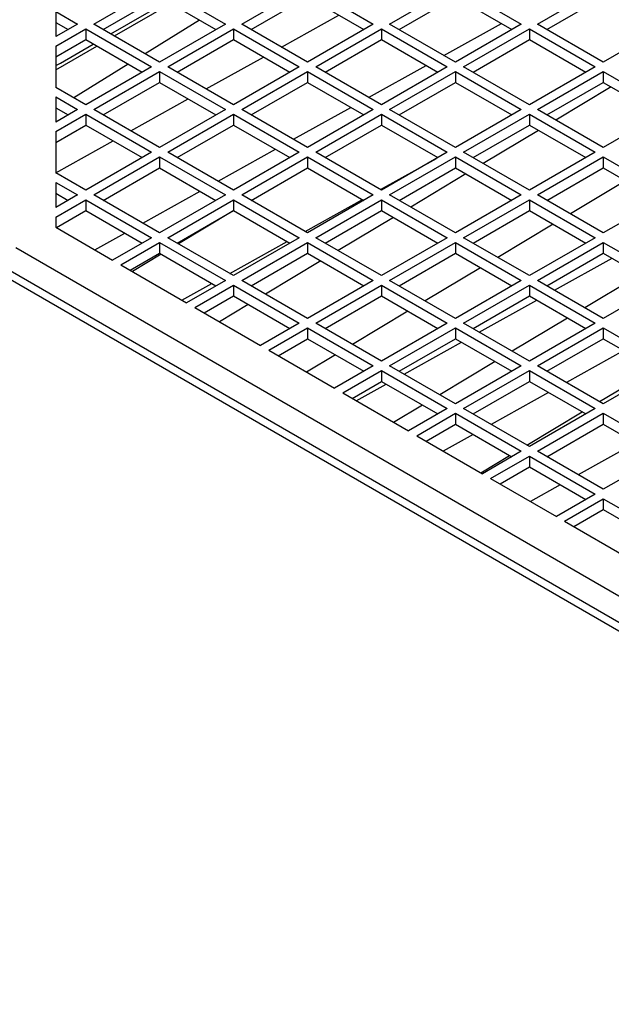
# Model space of a CAD drawing. Header units: millimetres. Extents: x 196 to 867, y -245 to 1107.
# Tile 76 of 79: x 752 to 776, y 1042 to 1081. Entities that reach past the tile are written whole.
import ezdxf

# ---------------------------------------------------------------- set-up
doc = ezdxf.new("R2010")
doc.units = ezdxf.units.MM

msp = doc.modelspace()

# ---------------------------------------------------------------- linework, layer by layer
at = {"color": 7, "linetype": 'Continuous', "lineweight": 25}
for p, q in [((755.278, 1081.119), (757.918, 1082.643)), ((757.918, 1082.643), (760.558, 1081.119)), ((761.218, 1081.119), (763.858, 1082.643)), ((763.858, 1082.643), (766.498, 1081.119)), ((767.157, 1081.119), (769.797, 1082.643)), ((769.797, 1082.643), (772.437, 1081.119)), ((773.097, 1081.119), (775.737, 1082.643)), ((755.655, 1080.901), (757.918, 1082.207)), ((755.962, 1080.724), (758.225, 1082.03)), ((756.104, 1080.642), (758.367, 1081.948)), ((757.918, 1082.207), (760.181, 1080.901)), ((761.595, 1080.901), (763.858, 1082.207)), ((763.858, 1082.207), (766.12, 1080.901)), ((767.535, 1080.901), (769.797, 1082.207)), ((769.797, 1082.207), (772.06, 1080.901)), ((773.474, 1080.901), (775.737, 1082.207)), ((753.746, 1081.622), (753.746, 1080.615)), ((753.746, 1081.622), (754.618, 1081.119)), ((762.816, 1080.196), (765.12, 1081.478)), ((753.746, 1081.187), (754.241, 1080.901)), ((754.618, 1081.119), (753.746, 1080.615)), ((757.918, 1079.595), (755.278, 1081.119)), ((759.526, 1081.279), (757.342, 1079.927)), ((760.558, 1081.119), (757.918, 1079.595)), ((763.858, 1079.595), (761.218, 1081.119)), ((766.498, 1081.119), (763.858, 1079.595)), ((769.797, 1079.595), (767.157, 1081.119)), ((769.338, 1079.86), (771.643, 1081.142)), ((772.437, 1081.119), (769.797, 1079.595)), ((775.737, 1079.595), (773.097, 1081.119)), ((778.377, 1081.119), (775.737, 1079.595)), ((753.746, 1080.234), (754.948, 1080.928)), ((754.948, 1080.928), (757.588, 1079.404)), ((754.948, 1080.928), (754.948, 1080.493)), ((758.248, 1079.404), (760.888, 1080.928)), ((760.888, 1080.928), (763.528, 1079.404)), ((760.888, 1080.928), (760.888, 1080.493)), ((764.188, 1079.404), (766.827, 1080.928)), ((766.827, 1080.928), (769.467, 1079.404)), ((766.827, 1080.928), (766.827, 1080.493)), ((770.127, 1079.404), (772.767, 1080.928)), ((772.767, 1080.928), (775.407, 1079.404)), ((772.767, 1080.928), (772.767, 1080.493)), ((753.746, 1079.799), (754.948, 1080.493)), ((753.935, 1079.553), (755.255, 1080.315)), ((754.948, 1080.493), (757.211, 1079.187)), ((758.625, 1079.187), (760.888, 1080.493)), ((760.888, 1080.493), (763.15, 1079.187)), ((764.565, 1079.187), (766.827, 1080.493)), ((766.827, 1080.493), (769.09, 1079.187)), ((770.505, 1079.187), (772.767, 1080.493)), ((772.767, 1080.493), (775.03, 1079.187)), ((753.746, 1080.234), (753.746, 1078.574)), ((753.746, 1079.281), (755.397, 1080.234)), ((753.746, 1079.462), (753.935, 1079.553)), ((756.66, 1079.505), (754.476, 1078.153)), ((759.791, 1078.514), (762.095, 1079.796)), ((757.588, 1079.404), (754.948, 1077.88)), ((755.278, 1077.69), (757.918, 1079.214)), ((757.918, 1079.214), (760.558, 1077.69)), ((757.918, 1079.214), (757.918, 1078.778)), ((760.888, 1077.88), (758.248, 1079.404)), ((763.528, 1079.404), (760.888, 1077.88)), ((761.218, 1077.69), (763.858, 1079.214)), ((763.858, 1079.214), (766.498, 1077.69)), ((763.858, 1079.214), (763.858, 1078.778)), ((766.827, 1077.88), (764.188, 1079.404)), ((766.313, 1078.177), (768.618, 1079.459)), ((769.467, 1079.404), (766.827, 1077.88)), ((767.157, 1077.69), (769.797, 1079.214)), ((769.797, 1079.214), (772.437, 1077.69)), ((769.797, 1079.214), (769.797, 1078.778)), ((772.767, 1077.88), (770.127, 1079.404)), ((775.407, 1079.404), (772.767, 1077.88)), ((773.097, 1077.69), (775.737, 1079.214)), ((775.737, 1079.214), (778.377, 1077.69)), ((775.737, 1079.214), (775.737, 1078.778)), ((755.655, 1077.472), (757.918, 1078.778)), ((757.918, 1078.778), (760.181, 1077.472)), ((761.595, 1077.472), (763.858, 1078.778)), ((763.858, 1078.778), (766.12, 1077.472)), ((767.535, 1077.472), (769.797, 1078.778)), ((769.797, 1078.778), (772.06, 1077.472)), ((773.474, 1077.472), (775.737, 1078.778)), ((775.737, 1078.778), (778, 1077.472)), ((754.948, 1077.88), (753.746, 1078.574)), ((776.052, 1078.597), (773.831, 1077.266)), ((753.746, 1078.193), (753.746, 1077.186)), ((753.746, 1078.193), (754.618, 1077.69)), ((756.766, 1076.831), (759.07, 1078.113)), ((816.566, 1033.885), (740.952, 1077.535)), ((753.746, 1077.758), (754.241, 1077.472)), ((753.794, 1077.73), (753.746, 1077.701)), ((754.618, 1077.69), (753.746, 1077.186)), ((757.918, 1076.166), (755.278, 1077.69)), ((760.558, 1077.69), (757.918, 1076.166)), ((763.858, 1076.166), (761.218, 1077.69)), ((763.289, 1076.494), (765.593, 1077.776)), ((766.498, 1077.69), (763.858, 1076.166)), ((769.797, 1076.166), (767.157, 1077.69)), ((772.437, 1077.69), (769.797, 1076.166)), ((775.737, 1076.166), (773.097, 1077.69)), ((778.377, 1077.69), (775.737, 1076.166)), ((816.066, 1033.835), (740.452, 1077.486)), ((753.746, 1076.805), (754.948, 1077.499)), ((754.948, 1077.499), (757.588, 1075.975)), ((754.948, 1077.499), (754.948, 1077.064)), ((758.248, 1075.975), (760.888, 1077.499)), ((760.888, 1077.499), (763.528, 1075.975)), ((760.888, 1077.499), (760.888, 1077.064)), ((764.188, 1075.975), (766.827, 1077.499)), ((766.827, 1077.499), (769.467, 1075.975)), ((766.827, 1077.499), (766.827, 1077.064)), ((770.127, 1075.975), (772.767, 1077.499)), ((772.767, 1077.499), (775.407, 1075.975)), ((772.767, 1077.499), (772.767, 1077.064)), ((753.746, 1076.37), (754.948, 1077.064)), ((753.746, 1076.805), (753.746, 1075.145)), ((754.948, 1077.064), (757.211, 1075.758)), ((758.625, 1075.758), (760.888, 1077.064)), ((760.888, 1077.064), (763.15, 1075.758)), ((764.565, 1075.758), (766.827, 1077.064)), ((766.827, 1077.064), (769.09, 1075.758)), ((770.505, 1075.758), (772.767, 1077.064)), ((773.137, 1076.851), (770.916, 1075.52)), ((772.767, 1077.064), (775.03, 1075.758)), ((753.746, 1075.151), (756.046, 1076.43)), ((757.588, 1075.975), (754.948, 1074.451)), ((760.888, 1074.451), (758.248, 1075.975)), ((760.264, 1074.812), (762.568, 1076.094)), ((763.528, 1075.975), (760.888, 1074.451)), ((766.827, 1074.451), (764.188, 1075.975)), ((769.467, 1075.975), (766.827, 1074.451)), ((772.767, 1074.451), (770.127, 1075.975)), ((775.407, 1075.975), (772.767, 1074.451)), ((755.278, 1074.261), (757.918, 1075.785)), ((757.918, 1075.785), (760.558, 1074.261)), ((757.918, 1075.785), (757.918, 1075.349)), ((761.218, 1074.261), (763.858, 1075.785)), ((763.858, 1075.785), (766.498, 1074.261)), ((763.858, 1075.785), (763.858, 1075.349)), ((766.787, 1074.475), (769.041, 1075.729)), ((767.157, 1074.261), (769.797, 1075.785)), ((769.797, 1075.785), (772.437, 1074.261)), ((769.797, 1075.785), (769.797, 1075.349)), ((773.097, 1074.261), (775.737, 1075.785)), ((775.737, 1075.785), (778.377, 1074.261)), ((775.737, 1075.785), (775.737, 1075.349)), ((754.948, 1074.451), (753.746, 1075.145)), ((755.655, 1074.043), (757.918, 1075.349)), ((757.918, 1075.349), (760.181, 1074.043)), ((761.595, 1074.043), (763.858, 1075.349)), ((763.858, 1075.349), (766.12, 1074.043)), ((767.535, 1074.043), (769.797, 1075.349)), ((769.797, 1075.349), (772.06, 1074.043)), ((773.474, 1074.043), (775.737, 1075.349)), ((775.737, 1075.349), (778, 1074.043)), ((753.746, 1074.764), (753.746, 1073.757)), ((753.746, 1074.764), (754.618, 1074.261)), ((770.222, 1075.104), (768.001, 1073.774)), ((776.635, 1074.831), (774.414, 1073.501)), ((757.239, 1073.129), (759.544, 1074.411)), ((753.746, 1074.329), (754.241, 1074.043)), ((754.618, 1074.261), (753.746, 1073.757)), ((753.746, 1073.376), (754.948, 1074.07)), ((754.948, 1074.07), (757.588, 1072.546)), ((754.948, 1074.07), (754.948, 1073.635)), ((757.918, 1072.737), (755.278, 1074.261)), ((760.558, 1074.261), (757.918, 1072.737)), ((758.248, 1072.546), (760.888, 1074.07)), ((760.888, 1074.07), (763.528, 1072.546)), ((760.888, 1074.07), (760.888, 1073.635)), ((763.858, 1072.737), (761.218, 1074.261)), ((763.762, 1072.792), (766.066, 1074.074)), ((766.498, 1074.261), (763.858, 1072.737)), ((764.188, 1072.546), (766.827, 1074.07)), ((766.827, 1074.07), (769.467, 1072.546)), ((766.827, 1074.07), (766.827, 1073.635)), ((769.797, 1072.737), (767.157, 1074.261)), ((772.437, 1074.261), (769.797, 1072.737)), ((770.127, 1072.546), (772.767, 1074.07)), ((772.767, 1074.07), (775.407, 1072.546)), ((772.767, 1074.07), (772.767, 1073.635)), ((775.737, 1072.737), (773.097, 1074.261)), ((778.377, 1074.261), (775.737, 1072.737)), ((753.77, 1072.955), (754.948, 1073.635)), ((754.948, 1073.635), (757.211, 1072.329)), ((758.625, 1072.329), (760.888, 1073.635)), ((760.894, 1073.631), (758.673, 1072.301)), ((760.888, 1073.635), (763.15, 1072.329)), ((764.565, 1072.329), (766.827, 1073.635)), ((766.827, 1073.635), (769.09, 1072.329)), ((770.505, 1072.329), (772.767, 1073.635)), ((772.767, 1073.635), (775.03, 1072.329)), ((753.746, 1073.376), (753.746, 1072.968)), ((767.307, 1073.358), (765.086, 1072.028)), ((753.746, 1072.968), (756.032, 1071.648)), ((773.72, 1073.085), (771.499, 1071.755)), ((755.319, 1072.06), (756.519, 1072.728)), ((757.588, 1072.546), (756.032, 1071.648)), ((760.888, 1071.023), (758.248, 1072.546)), ((760.737, 1071.11), (763.042, 1072.392)), ((763.528, 1072.546), (760.888, 1071.023)), ((766.827, 1071.023), (764.188, 1072.546)), ((769.467, 1072.546), (766.827, 1071.023)), ((772.767, 1071.023), (770.127, 1072.546)), ((775.407, 1072.546), (772.767, 1071.023)), ((752.143, 1072.152), (807.722, 1040.067)), ((756.362, 1071.458), (757.918, 1072.356)), ((757.918, 1072.356), (760.558, 1070.832)), ((757.918, 1072.356), (757.918, 1071.92)), ((761.218, 1070.832), (763.858, 1072.356)), ((763.858, 1072.356), (766.498, 1070.832)), ((763.858, 1072.356), (763.858, 1071.92)), ((767.157, 1070.832), (769.797, 1072.356)), ((769.797, 1072.356), (772.437, 1070.832)), ((769.797, 1072.356), (769.797, 1071.92)), ((773.097, 1070.832), (775.737, 1072.356)), ((775.737, 1072.356), (778.377, 1070.832)), ((775.737, 1072.356), (775.737, 1071.92)), ((756.739, 1071.24), (757.918, 1071.92)), ((757.979, 1071.885), (756.823, 1071.192)), ((757.918, 1071.92), (760.181, 1070.614)), ((761.595, 1070.614), (763.858, 1071.92)), ((764.392, 1071.612), (762.171, 1070.282)), ((763.858, 1071.92), (766.12, 1070.614)), ((767.535, 1070.614), (769.797, 1071.92)), ((769.797, 1071.92), (772.06, 1070.614)), ((773.474, 1070.614), (775.737, 1071.92)), ((773.782, 1070.436), (776.087, 1071.719)), ((775.737, 1071.92), (778, 1070.614)), ((756.362, 1071.458), (759.002, 1069.934)), ((770.805, 1071.339), (768.584, 1070.008)), ((760.558, 1070.832), (759.002, 1069.934)), ((763.858, 1069.308), (761.218, 1070.832)), ((766.498, 1070.832), (763.858, 1069.308)), ((769.797, 1069.308), (767.157, 1070.832)), ((772.437, 1070.832), (769.797, 1069.308)), ((775.737, 1069.308), (773.097, 1070.832)), ((777.218, 1071.066), (774.997, 1069.735)), ((778.377, 1070.832), (775.737, 1069.308)), ((758.816, 1070.041), (760.017, 1070.709)), ((759.332, 1069.743), (760.888, 1070.642)), ((760.888, 1070.642), (763.528, 1069.118)), ((760.888, 1070.642), (760.888, 1070.206)), ((764.188, 1069.118), (766.827, 1070.642)), ((766.827, 1070.642), (769.467, 1069.118)), ((766.827, 1070.642), (766.827, 1070.206)), ((770.127, 1069.118), (772.767, 1070.642)), ((772.767, 1070.642), (775.407, 1069.118)), ((772.767, 1070.642), (772.767, 1070.206)), ((759.709, 1069.526), (760.888, 1070.206)), ((760.888, 1070.206), (763.15, 1068.9)), ((764.565, 1068.9), (766.827, 1070.206)), ((766.827, 1070.206), (769.09, 1068.9)), ((770.505, 1068.9), (772.767, 1070.206)), ((770.758, 1068.754), (773.062, 1070.036)), ((772.767, 1070.206), (775.03, 1068.9)), ((759.332, 1069.743), (761.972, 1068.22)), ((761.477, 1069.866), (760.32, 1069.173)), ((767.89, 1069.593), (765.669, 1068.262)), ((774.303, 1069.32), (772.082, 1067.989)), ((763.528, 1069.118), (761.972, 1068.22)), ((762.302, 1068.029), (763.858, 1068.927)), ((763.858, 1068.927), (766.498, 1067.403)), ((763.858, 1068.927), (763.858, 1068.492)), ((766.827, 1067.594), (764.188, 1069.118)), ((769.467, 1069.118), (766.827, 1067.594)), ((767.157, 1067.403), (769.797, 1068.927)), ((769.797, 1068.927), (772.437, 1067.403)), ((769.797, 1068.927), (769.797, 1068.492)), ((772.767, 1067.594), (770.127, 1069.118)), ((775.407, 1069.118), (772.767, 1067.594)), ((773.097, 1067.403), (775.737, 1068.927)), ((775.737, 1068.927), (778.377, 1067.403)), ((775.737, 1068.927), (775.737, 1068.492)), ((762.679, 1067.811), (763.858, 1068.492)), ((763.858, 1068.492), (766.12, 1067.185)), ((767.535, 1067.185), (769.797, 1068.492)), ((769.797, 1068.492), (772.06, 1067.185)), ((773.474, 1067.185), (775.737, 1068.492)), ((775.737, 1068.492), (778, 1067.185)), ((762.302, 1068.029), (764.942, 1066.505)), ((767.733, 1067.071), (770.037, 1068.353)), ((764.975, 1067.847), (763.818, 1067.154)), ((776.56, 1068.016), (774.255, 1066.734)), ((766.498, 1067.403), (764.942, 1066.505)), ((769.797, 1065.879), (767.157, 1067.403)), ((771.388, 1067.573), (769.167, 1066.243)), ((772.437, 1067.403), (769.797, 1065.879)), ((775.737, 1065.879), (773.097, 1067.403)), ((775.58, 1065.97), (777.801, 1067.3)), ((778.377, 1067.403), (775.737, 1065.879)), ((765.272, 1066.315), (766.827, 1067.213)), ((766.827, 1067.213), (769.467, 1065.689)), ((766.827, 1067.213), (766.827, 1066.777)), ((770.127, 1065.689), (772.767, 1067.213)), ((772.767, 1067.213), (775.407, 1065.689)), ((772.767, 1067.213), (772.767, 1066.777)), ((765.649, 1066.097), (766.827, 1066.777)), ((765.812, 1066.003), (767.013, 1066.67)), ((766.827, 1066.777), (769.09, 1065.471)), ((770.505, 1065.471), (772.767, 1066.777)), ((772.767, 1066.777), (775.03, 1065.471)), ((765.272, 1066.315), (767.912, 1064.791)), ((773.535, 1066.334), (771.231, 1065.052)), ((768.473, 1065.827), (767.316, 1065.134)), ((769.467, 1065.689), (767.912, 1064.791)), ((772.767, 1064.165), (770.127, 1065.689)), ((775.407, 1065.689), (772.767, 1064.165)), ((768.242, 1064.6), (769.797, 1065.498)), ((769.797, 1065.498), (772.437, 1063.974)), ((769.797, 1065.498), (769.797, 1065.063)), ((772.665, 1064.224), (774.886, 1065.554)), ((773.097, 1063.974), (775.737, 1065.498)), ((775.737, 1065.498), (778.377, 1063.974)), ((775.737, 1065.498), (775.737, 1065.063)), ((768.619, 1064.382), (769.797, 1065.063)), ((769.797, 1065.063), (772.06, 1063.756)), ((773.474, 1063.756), (775.737, 1065.063)), ((775.737, 1065.063), (778, 1063.756)), ((768.242, 1064.6), (770.882, 1063.076)), ((770.51, 1064.651), (769.31, 1063.983)), ((777.033, 1064.314), (774.729, 1063.032)), ((770.814, 1063.115), (771.971, 1063.808)), ((772.437, 1063.974), (770.882, 1063.076)), ((771.212, 1062.886), (772.767, 1063.784)), ((772.767, 1063.784), (775.407, 1062.26)), ((772.767, 1063.784), (772.767, 1063.348)), ((775.737, 1062.45), (773.097, 1063.974)), ((778.377, 1063.974), (775.737, 1062.45)), ((771.589, 1062.668), (772.767, 1063.348)), ((772.767, 1063.348), (775.03, 1062.042)), ((771.212, 1062.886), (773.851, 1061.362)), ((774.008, 1062.632), (772.808, 1061.964)), ((775.407, 1062.26), (773.851, 1061.362)), ((774.181, 1061.171), (775.737, 1062.069)), ((775.737, 1062.069), (778.377, 1060.545)), ((775.737, 1062.069), (775.737, 1061.634)), ((774.559, 1060.953), (775.737, 1061.634)), ((775.737, 1061.634), (778, 1060.328)), ((774.181, 1061.171), (776.821, 1059.647))]:
    msp.add_line(p, q, dxfattribs=at)
for points in [[(775.064, 1008.735), (761.709, 1015.79), (748.618, 1023.02), (722.963, 1037.83), (710.407, 1045.406), (698.129, 1053.148)], [(698.246, 1053.342), (710.521, 1045.601), (723.076, 1038.026), (748.728, 1023.218), (761.817, 1015.989), (775.17, 1008.935)]]:
    msp.add_open_spline(points, degree=3, knots=[0, 0, 0, 0, 0.5, 0.5, 1, 1, 1, 1], dxfattribs=at)

doc.saveas('drawing.dxf')
